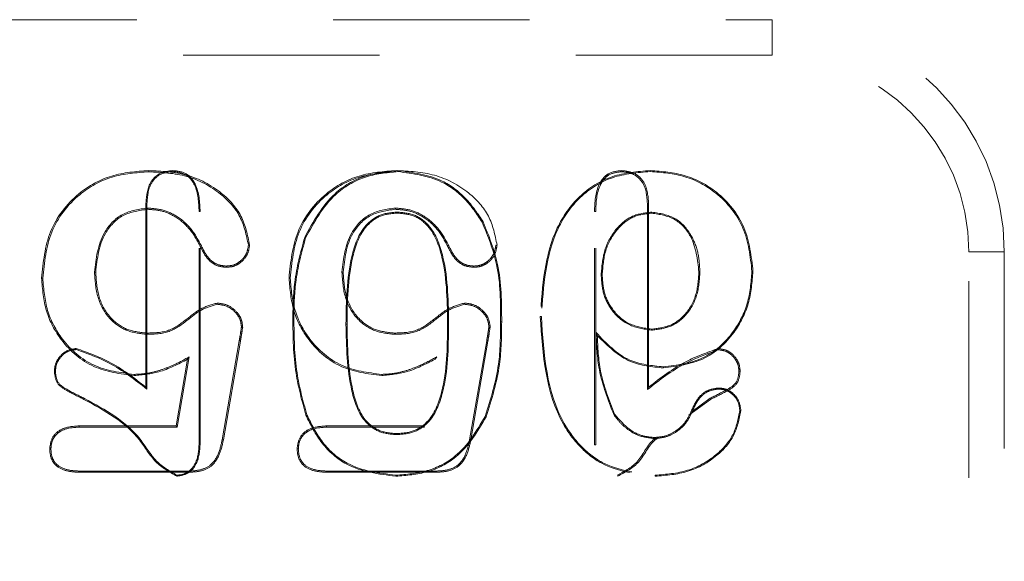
# Model space of a CAD drawing. Header units: inches. Extents: x 220 to 877, y 4 to 174.
# Tile 234 of 256: x 332.192 to 332.693, y 151.706 to 151.982. Entities that reach past the tile are written whole.
import ezdxf

# ---------------------------------------------------------------- set-up
doc = ezdxf.new("R2010")
doc.units = ezdxf.units.IN
doc.header["$LTSCALE"] = 0.5
doc.header["$MEASUREMENT"] = 0
doc.linetypes.add('HIDDEN', pattern=[0.225, 0.15, -0.075])
doc.layers.add('SVD-M-S', color=8, linetype='Continuous')

msp = doc.modelspace()

# ---------------------------------------------------------------- linework, layer by layer
at = {"layer": 'SVD-M-S', "linetype": 'HIDDEN', "lineweight": 18}
for p, q in [((331.55165, 151.98205), (332.57527, 151.98205)), ((332.57527, 151.98205), (332.57527, 151.96401)), ((332.57527, 151.96401), (331.55165, 151.96401)), ((332.25776, 151.90466), (332.25776, 151.90528)), ((332.27006, 151.90476), (332.27006, 151.90528)), ((332.38461, 151.90476), (332.3846, 151.90528)), ((332.49859, 151.90466), (332.49859, 151.90528)), ((332.51311, 151.90476), (332.51311, 151.90528)), ((332.25637, 151.88861), (332.25637, 151.79504)), ((332.25689, 151.8886), (332.25637, 151.88861)), ((332.25689, 151.8886), (332.25689, 151.79402)), ((332.51166, 151.8886), (332.51228, 151.88861)), ((332.51166, 151.8886), (332.51166, 151.79381)), ((332.51228, 151.88861), (332.51228, 151.79504)), ((332.25736, 151.88621), (332.25736, 151.88559)), ((332.28342, 151.88442), (332.28393, 151.88442)), ((332.28342, 151.76574), (332.28342, 151.88442)), ((332.28393, 151.76573), (332.28393, 151.88442)), ((332.38335, 151.88621), (332.38334, 151.88559)), ((332.38427, 151.88414), (332.38427, 151.88362)), ((332.48534, 151.88442), (332.48472, 151.88442)), ((332.48472, 151.76573), (332.48472, 151.88442)), ((332.48534, 151.76574), (332.48534, 151.88442)), ((332.51394, 151.88414), (332.51394, 151.88362)), ((332.42758, 151.87897), (332.42803, 151.87923)), ((332.30853, 151.86732), (332.30916, 151.86732)), ((332.33766, 151.87104), (332.33718, 151.87123)), ((332.43452, 151.86732), (332.43514, 151.86732)), ((332.28489, 151.86638), (332.28433, 151.86612)), ((332.41088, 151.86638), (332.41032, 151.86612)), ((332.69338, 151.86394), (332.67534, 151.86394)), ((332.67534, 151.54898), (332.67534, 151.86394)), ((332.69338, 151.86394), (332.69338, 151.54898)), ((332.23016, 151.85358), (332.23078, 151.85357)), ((332.29731, 151.85669), (332.29731, 151.85607)), ((332.35615, 151.85358), (332.35677, 151.85357)), ((332.4233, 151.85669), (332.4233, 151.85607)), ((332.48814, 151.8521), (332.48866, 151.8521)), ((332.53839, 151.8537), (332.53787, 151.8537)), ((332.56491, 151.85392), (332.56543, 151.85391)), ((332.20384, 151.8505), (332.20322, 151.8505)), ((332.32983, 151.8505), (332.32921, 151.8505)), ((332.29265, 151.83724), (332.29264, 151.83786)), ((332.41863, 151.83724), (332.41862, 151.83786)), ((332.33169, 151.83011), (332.33118, 151.83011)), ((332.35822, 151.82712), (332.35874, 151.82712)), ((332.43696, 151.82835), (332.43748, 151.82835)), ((332.45768, 151.83094), (332.45716, 151.83094)), ((332.25692, 151.82198), (332.25693, 151.8226)), ((332.305, 151.82569), (332.30562, 151.82568)), ((332.3829, 151.82198), (332.38291, 151.8226)), ((332.41043, 151.82629), (332.40992, 151.82629)), ((332.43098, 151.82569), (332.4316, 151.82568)), ((332.48554, 151.82285), (332.48614, 151.82137)), ((332.51372, 151.82405), (332.51373, 151.82457)), ((332.30387, 151.81864), (332.29517, 151.76833)), ((332.30448, 151.81854), (332.29578, 151.76822)), ((332.30387, 151.81864), (332.30448, 151.81854)), ((332.42985, 151.81864), (332.42115, 151.76833)), ((332.43046, 151.81854), (332.42176, 151.76822)), ((332.42985, 151.81864), (332.43046, 151.81854)), ((332.22087, 151.81421), (332.22088, 151.81473)), ((332.54778, 151.81411), (332.54777, 151.81473)), ((332.27169, 151.77536), (332.2776, 151.80931)), ((332.27221, 151.77474), (332.27843, 151.81048)), ((332.27843, 151.81048), (332.2776, 151.80931)), ((332.40441, 151.81048), (332.40358, 151.80931)), ((332.21026, 151.80316), (332.20975, 151.80316)), ((332.51982, 151.8054), (332.51982, 151.80488)), ((332.55829, 151.80316), (332.55891, 151.80316)), ((332.25041, 151.80157), (332.25041, 151.80095)), ((332.37639, 151.80157), (332.37639, 151.80095)), ((332.25689, 151.79402), (332.25637, 151.79504)), ((332.51166, 151.79381), (332.51228, 151.79504)), ((332.5479, 151.79409), (332.5479, 151.79461)), ((332.22504, 151.78932), (332.22482, 151.78886)), ((332.54384, 151.78886), (332.53281, 151.78078)), ((332.54357, 151.78942), (332.53447, 151.78275)), ((332.54357, 151.78942), (332.54384, 151.78886)), ((332.53484, 151.78344), (332.53436, 151.78363)), ((332.55873, 151.7832), (332.55925, 151.7832)), ((332.33827, 151.78105), (332.33779, 151.78086)), ((332.4291, 151.78016), (332.42957, 151.77994)), ((332.49456, 151.7811), (332.49499, 151.78139)), ((332.22237, 151.77474), (332.22236, 151.77536)), ((332.22236, 151.77536), (332.27169, 151.77536)), ((332.22237, 151.77474), (332.27221, 151.77474)), ((332.27221, 151.77474), (332.27169, 151.77536)), ((332.34835, 151.77474), (332.34834, 151.77536)), ((332.34834, 151.77536), (332.39768, 151.77536)), ((332.34835, 151.77474), (332.3982, 151.77474)), ((332.3982, 151.77474), (332.39768, 151.77536)), ((332.29517, 151.76833), (332.29578, 151.76822)), ((332.38405, 151.7709), (332.38405, 151.77142)), ((332.42115, 151.76833), (332.42176, 151.76822)), ((332.51492, 151.76893), (332.51493, 151.76945)), ((332.20797, 151.7637), (332.20735, 151.7637)), ((332.28342, 151.76574), (332.28393, 151.76573)), ((332.33395, 151.7637), (332.33333, 151.7637)), ((332.48534, 151.76574), (332.48472, 151.76573)), ((332.22298, 151.75235), (332.22297, 151.75173)), ((332.27751, 151.75173), (332.22297, 151.75173)), ((332.2775, 151.75235), (332.22298, 151.75235)), ((332.40348, 151.75235), (332.34896, 151.75235)), ((332.34896, 151.75235), (332.34896, 151.75173)), ((332.40349, 151.75173), (332.34896, 151.75173)), ((332.40348, 151.75235), (332.40349, 151.75173)), ((332.27208, 151.75028), (332.27209, 151.74977)), ((332.38359, 151.75028), (332.38359, 151.74977)), ((332.49657, 151.75039), (332.49656, 151.74977)), ((332.5156, 151.75028), (332.5156, 151.74977))]:
    msp.add_line(p, q, dxfattribs=at)
for radius in [0.11811, 0.10007]:
    msp.add_arc((332.57527, 151.86394), radius, 0, 90, dxfattribs=at)
for points, knots in [([(332.20322, 151.8505), (332.20405, 151.85863), (332.20569, 151.87487), (332.22, 151.89358), (332.23861, 151.90385), (332.25137, 151.9048), (332.25776, 151.90528)], [0, 0, 0, 0, 0.280075, 0.559204, 0.779404, 1, 1, 1, 1]), ([(332.20384, 151.8505), (332.20466, 151.85855), (332.20628, 151.87461), (332.22042, 151.8931), (332.23882, 151.90325), (332.25144, 151.90419), (332.25776, 151.90466)], [0, 0, 0, 0, 0.280442, 0.559177, 0.77906, 1, 1, 1, 1]), ([(332.27006, 151.90528), (332.26776, 151.90501), (332.26318, 151.90449), (332.25709, 151.89819), (332.25665, 151.89225), (332.25637, 151.88861)], [0, 0, 0, 0, 0.280361, 0.559919, 1, 1, 1, 1]), ([(332.27006, 151.90476), (332.26784, 151.90451), (332.26343, 151.90401), (332.25756, 151.89791), (332.25715, 151.89215), (332.25689, 151.8886)], [0, 0, 0, 0, 0.279652, 0.556233, 1, 1, 1, 1]), ([(332.25776, 151.90528), (332.26439, 151.90495), (332.27762, 151.90429), (332.29421, 151.89552), (332.306, 151.88267), (332.3081, 151.87244), (332.30916, 151.86732)], [0, 0, 0, 0, 0.280869, 0.560679, 0.780594, 1, 1, 1, 1]), ([(332.25776, 151.90466), (332.26433, 151.90433), (332.27742, 151.90369), (332.2938, 151.89503), (332.30542, 151.8824), (332.3075, 151.87234), (332.30853, 151.86732)], [0, 0, 0, 0, 0.282284, 0.562234, 0.78155, 1, 1, 1, 1]), ([(332.28393, 151.88442), (332.28373, 151.88926), (332.28348, 151.89533), (332.27968, 151.90136), (332.27609, 151.90461), (332.27247, 151.90501), (332.27006, 151.90528)], [0, 0, 0, 0, 0.499468, 0.625552, 0.750747, 1, 1, 1, 1]), ([(332.28342, 151.88442), (332.28323, 151.88918), (332.28299, 151.89511), (332.27931, 151.90099), (332.27586, 151.90412), (332.27238, 151.90451), (332.27006, 151.90476)], [0, 0, 0, 0, 0.5052384, 0.6300376, 0.7528509, 1, 1, 1, 1]), ([(332.32921, 151.8505), (332.33003, 151.85863), (332.33168, 151.87487), (332.34598, 151.89358), (332.3646, 151.90385), (332.37736, 151.9048), (332.38374, 151.90528)], [0, 0, 0, 0, 0.280075, 0.559204, 0.779404, 1, 1, 1, 1]), ([(332.32983, 151.8505), (332.33064, 151.85855), (332.33227, 151.87461), (332.3464, 151.8931), (332.3648, 151.90325), (332.37742, 151.90419), (332.38375, 151.90466)], [0, 0, 0, 0, 0.280442, 0.559177, 0.77906, 1, 1, 1, 1]), ([(332.3846, 151.90528), (332.37881, 151.90471), (332.36722, 151.90359), (332.3488, 151.89254), (332.34158, 151.87931), (332.33718, 151.87123)], [0, 0, 0, 0, 0.2805729, 0.5610777, 1, 1, 1, 1]), ([(332.38461, 151.90476), (332.37887, 151.9042), (332.36741, 151.90309), (332.34917, 151.89215), (332.34202, 151.87905), (332.33766, 151.87104)], [0, 0, 0, 0, 0.280548, 0.560715, 1, 1, 1, 1]), ([(332.38374, 151.90528), (332.39037, 151.90495), (332.4036, 151.90429), (332.4202, 151.89552), (332.43199, 151.88267), (332.43409, 151.87244), (332.43514, 151.86732)], [0, 0, 0, 0, 0.2808691, 0.560679, 0.780594, 1, 1, 1, 1]), ([(332.42803, 151.87923), (332.42528, 151.88336), (332.41977, 151.89162), (332.40522, 151.90259), (332.39241, 151.90426), (332.3846, 151.90528)], [0, 0, 0, 0, 0.280993, 0.561726, 1, 1, 1, 1]), ([(332.42758, 151.87897), (332.42485, 151.88307), (332.4194, 151.89125), (332.40499, 151.9021), (332.39233, 151.90376), (332.38461, 151.90476)], [0, 0, 0, 0, 0.281467, 0.562052, 1, 1, 1, 1]), ([(332.51311, 151.90528), (332.50654, 151.90475), (332.49341, 151.90369), (332.47616, 151.89294), (332.45969, 151.86896), (332.45821, 151.84661), (332.45716, 151.83094)], [0, 0, 0, 0, 0.187077, 0.373675, 0.560628, 1, 1, 1, 1]), ([(332.51311, 151.90476), (332.50659, 151.90424), (332.49359, 151.90319), (332.47651, 151.89255), (332.46018, 151.86874), (332.45871, 151.84654), (332.45768, 151.83094)], [0, 0, 0, 0, 0.186911, 0.37284, 0.559445, 1, 1, 1, 1]), ([(332.48472, 151.88442), (332.48492, 151.88926), (332.48517, 151.89533), (332.48897, 151.90136), (332.49257, 151.90461), (332.49618, 151.90501), (332.49859, 151.90528)], [0, 0, 0, 0, 0.499468, 0.625552, 0.750747, 1, 1, 1, 1]), ([(332.48534, 151.88442), (332.48553, 151.88916), (332.48576, 151.89507), (332.48942, 151.90092), (332.49284, 151.90403), (332.49629, 151.90441), (332.49859, 151.90466)], [0, 0, 0, 0, 0.506436, 0.630972, 0.753295, 1, 1, 1, 1]), ([(332.49859, 151.90528), (332.50089, 151.90501), (332.50548, 151.90449), (332.51157, 151.89819), (332.51201, 151.89225), (332.51228, 151.88861)], [0, 0, 0, 0, 0.280361, 0.559919, 1, 1, 1, 1]), ([(332.49859, 151.90466), (332.50006, 151.90455), (332.50298, 151.90435), (332.50687, 151.90218), (332.51103, 151.89719), (332.5114, 151.89215), (332.51166, 151.8886)], [0, 0, 0, 0, 0.188034, 0.372299, 0.55708, 1, 1, 1, 1]), ([(332.56543, 151.85391), (332.56458, 151.8616), (332.56287, 151.87697), (332.54887, 151.89432), (332.53122, 151.90389), (332.51915, 151.90481), (332.51311, 151.90528)], [0, 0, 0, 0, 0.279719, 0.559036, 0.779416, 1, 1, 1, 1]), ([(332.56491, 151.85392), (332.56407, 151.86153), (332.56238, 151.87675), (332.54852, 151.89391), (332.53106, 151.90339), (332.5191, 151.9043), (332.51311, 151.90476)], [0, 0, 0, 0, 0.279828, 0.558869, 0.77913, 1, 1, 1, 1]), ([(332.25736, 151.88621), (332.25289, 151.8856), (332.24393, 151.88438), (332.23229, 151.87203), (332.23097, 151.86056), (332.23016, 151.85358)], [0, 0, 0, 0, 0.280933, 0.562407, 1, 1, 1, 1]), ([(332.25736, 151.88559), (332.25299, 151.885), (332.24425, 151.88381), (332.23286, 151.8717), (332.23157, 151.86045), (332.23078, 151.85357)], [0, 0, 0, 0, 0.279961, 0.560246, 1, 1, 1, 1]), ([(332.28489, 151.86638), (332.28333, 151.86935), (332.2802, 151.8753), (332.27322, 151.88175), (332.2653, 151.88558), (332.26001, 151.886), (332.25736, 151.88621)], [0, 0, 0, 0, 0.2788515, 0.5588148, 0.7797359, 1, 1, 1, 1]), ([(332.28433, 151.86612), (332.2828, 151.86905), (332.27972, 151.87489), (332.27287, 151.88122), (332.26513, 151.88497), (332.25995, 151.88539), (332.25736, 151.88559)], [0, 0, 0, 0, 0.280165, 0.560008, 0.780024, 1, 1, 1, 1]), ([(332.38335, 151.88621), (332.37887, 151.8856), (332.36991, 151.88438), (332.35827, 151.87203), (332.35695, 151.86056), (332.35615, 151.85358)], [0, 0, 0, 0, 0.280933, 0.562407, 1, 1, 1, 1]), ([(332.38334, 151.88559), (332.37897, 151.885), (332.37023, 151.88381), (332.35884, 151.8717), (332.35755, 151.86045), (332.35677, 151.85357)], [0, 0, 0, 0, 0.279961, 0.560246, 1, 1, 1, 1]), ([(332.35822, 151.82712), (332.35835, 151.83867), (332.35855, 151.85602), (332.36561, 151.87593), (332.37535, 151.8834), (332.3813, 151.88389), (332.38427, 151.88414)], [0, 0, 0, 0, 0.497472, 0.747313, 0.873819, 1, 1, 1, 1]), ([(332.35874, 151.82712), (332.35887, 151.83863), (332.35906, 151.85585), (332.36601, 151.87558), (332.37556, 151.88291), (332.38136, 151.88338), (332.38427, 151.88362)], [0, 0, 0, 0, 0.501487, 0.750618, 0.875105, 1, 1, 1, 1]), ([(332.41032, 151.86612), (332.40878, 151.86905), (332.40571, 151.87489), (332.39886, 151.88122), (332.39111, 151.88497), (332.38593, 151.88539), (332.38334, 151.88559)], [0, 0, 0, 0, 0.280165, 0.560008, 0.780024, 1, 1, 1, 1]), ([(332.41088, 151.86638), (332.40932, 151.86935), (332.40619, 151.8753), (332.3992, 151.88175), (332.39129, 151.88558), (332.38599, 151.886), (332.38335, 151.88621)], [0, 0, 0, 0, 0.278852, 0.558815, 0.779736, 1, 1, 1, 1]), ([(332.38427, 151.88414), (332.38728, 151.8839), (332.39331, 151.88342), (332.40316, 151.87581), (332.41022, 151.85559), (332.41035, 151.838), (332.41043, 151.82629)], [0, 0, 0, 0, 0.126073, 0.252662, 0.502459, 1, 1, 1, 1]), ([(332.38427, 151.88362), (332.38721, 151.88339), (332.3931, 151.88293), (332.40275, 151.87545), (332.40971, 151.85543), (332.40983, 151.83796), (332.40992, 151.82629)], [0, 0, 0, 0, 0.124889, 0.249335, 0.49844, 1, 1, 1, 1]), ([(332.48814, 151.8521), (332.48846, 151.85637), (332.4891, 151.86493), (332.49504, 151.87556), (332.50375, 151.88295), (332.51054, 151.88375), (332.51394, 151.88414)], [0, 0, 0, 0, 0.279176, 0.558869, 0.779624, 1, 1, 1, 1]), ([(332.48866, 151.8521), (332.48897, 151.85632), (332.48959, 151.86475), (332.49544, 151.8752), (332.50396, 151.88247), (332.51062, 151.88324), (332.51394, 151.88362)], [0, 0, 0, 0, 0.280632, 0.560536, 0.78037, 1, 1, 1, 1]), ([(332.51394, 151.88414), (332.51805, 151.88351), (332.52629, 151.88225), (332.53414, 151.87309), (332.53791, 151.86329), (332.53823, 151.85689), (332.53839, 151.8537)], [0, 0, 0, 0, 0.279734, 0.559802, 0.780298, 1, 1, 1, 1]), ([(332.51394, 151.88362), (332.51795, 151.88301), (332.52597, 151.88177), (332.53609, 151.87033), (332.5372, 151.86), (332.53787, 151.8537)], [0, 0, 0, 0, 0.279539, 0.560136, 1, 1, 1, 1]), ([(332.43696, 151.82835), (332.43696, 151.83819), (332.43695, 151.85569), (332.43044, 151.87188), (332.42758, 151.87897)], [0, 0, 0, 0, 0.561814, 1, 1, 1, 1]), ([(332.43748, 151.82835), (332.43747, 151.83822), (332.43746, 151.85581), (332.43091, 151.87208), (332.42803, 151.87923)], [0, 0, 0, 0, 0.560838, 1, 1, 1, 1]), ([(332.30853, 151.86732), (332.30827, 151.86574), (332.30774, 151.86256), (332.30466, 151.85916), (332.30111, 151.85695), (332.29858, 151.85678), (332.29731, 151.85669)], [0, 0, 0, 0, 0.277791, 0.559583, 0.778147, 1, 1, 1, 1]), ([(332.30916, 151.86732), (332.30888, 151.86565), (332.30832, 151.86228), (332.30507, 151.85868), (332.30132, 151.85636), (332.29865, 151.85616), (332.29731, 151.85607)], [0, 0, 0, 0, 0.2789683, 0.5592903, 0.7795134, 1, 1, 1, 1]), ([(332.33718, 151.87123), (332.33513, 151.86368), (332.33147, 151.8502), (332.33127, 151.83625), (332.33118, 151.83011)], [0, 0, 0, 0, 0.559554, 1, 1, 1, 1]), ([(332.33766, 151.87104), (332.33562, 151.86354), (332.33199, 151.85012), (332.33178, 151.83623), (332.33169, 151.83011)], [0, 0, 0, 0, 0.559087, 1, 1, 1, 1]), ([(332.43452, 151.86732), (332.43425, 151.86574), (332.43372, 151.86256), (332.43065, 151.85916), (332.42709, 151.85695), (332.42457, 151.85678), (332.4233, 151.85669)], [0, 0, 0, 0, 0.277791, 0.559583, 0.778147, 1, 1, 1, 1]), ([(332.43514, 151.86732), (332.43486, 151.86565), (332.4343, 151.86228), (332.43106, 151.85868), (332.4273, 151.85636), (332.42463, 151.85616), (332.4233, 151.85607)], [0, 0, 0, 0, 0.278968, 0.55929, 0.779513, 1, 1, 1, 1]), ([(332.29731, 151.85607), (332.29567, 151.85622), (332.29239, 151.85653), (332.28743, 151.86005), (332.28551, 151.86382), (332.28433, 151.86612)], [0, 0, 0, 0, 0.280017, 0.560139, 1, 1, 1, 1]), ([(332.29731, 151.85669), (332.29575, 151.85683), (332.29262, 151.85713), (332.28787, 151.86052), (332.28603, 151.86415), (332.28489, 151.86638)], [0, 0, 0, 0, 0.278256, 0.555772, 1, 1, 1, 1]), ([(332.4233, 151.85607), (332.42166, 151.85622), (332.41837, 151.85653), (332.41341, 151.86005), (332.41149, 151.86382), (332.41032, 151.86612)], [0, 0, 0, 0, 0.280017, 0.560139, 1, 1, 1, 1]), ([(332.4233, 151.85669), (332.42173, 151.85683), (332.4186, 151.85713), (332.41385, 151.86052), (332.41201, 151.86415), (332.41088, 151.86638)], [0, 0, 0, 0, 0.2782559, 0.5557717, 1, 1, 1, 1]), ([(332.23016, 151.85358), (332.23045, 151.84925), (332.23102, 151.84058), (332.23711, 151.82962), (332.24663, 151.82303), (332.2535, 151.82233), (332.25692, 151.82198)], [0, 0, 0, 0, 0.278823, 0.558736, 0.779773, 1, 1, 1, 1]), ([(332.23078, 151.85357), (332.23106, 151.84931), (332.23162, 151.84079), (332.23757, 151.83006), (332.24688, 151.82362), (332.25358, 151.82294), (332.25693, 151.8226)], [0, 0, 0, 0, 0.280699, 0.560258, 0.779956, 1, 1, 1, 1]), ([(332.35615, 151.85358), (332.35644, 151.84925), (332.35701, 151.84058), (332.36309, 151.82962), (332.37262, 151.82303), (332.37948, 151.82233), (332.3829, 151.82198)], [0, 0, 0, 0, 0.278823, 0.558736, 0.779773, 1, 1, 1, 1]), ([(332.35677, 151.85357), (332.35705, 151.84931), (332.35761, 151.84079), (332.36356, 151.83006), (332.37286, 151.82362), (332.37956, 151.82294), (332.38291, 151.8226)], [0, 0, 0, 0, 0.280699, 0.560258, 0.779956, 1, 1, 1, 1]), ([(332.51372, 151.82405), (332.50977, 151.82463), (332.50187, 151.82579), (332.49333, 151.83354), (332.48877, 151.84278), (332.48835, 151.84899), (332.48814, 151.8521)], [0, 0, 0, 0, 0.279467, 0.559452, 0.780102, 1, 1, 1, 1]), ([(332.51373, 151.82457), (332.50985, 151.82514), (332.50211, 151.82628), (332.49375, 151.83387), (332.48928, 151.84293), (332.48886, 151.84904), (332.48866, 151.8521)], [0, 0, 0, 0, 0.279326, 0.558659, 0.779189, 1, 1, 1, 1]), ([(332.53839, 151.8537), (332.53813, 151.84967), (332.53761, 151.84161), (332.53199, 151.83145), (332.52327, 151.82515), (332.51691, 151.82442), (332.51372, 151.82405)], [0, 0, 0, 0, 0.278969, 0.558885, 0.779705, 1, 1, 1, 1]), ([(332.53787, 151.8537), (332.53762, 151.84972), (332.53711, 151.84179), (332.5316, 151.83181), (332.52307, 151.82564), (332.51684, 151.82493), (332.51373, 151.82457)], [0, 0, 0, 0, 0.2806747, 0.5602757, 0.7801697, 1, 1, 1, 1]), ([(332.51982, 151.8054), (332.52674, 151.80628), (332.54058, 151.80802), (332.55548, 151.82155), (332.56352, 151.83762), (332.56445, 151.84848), (332.56491, 151.85392)], [0, 0, 0, 0, 0.279283, 0.558244, 0.778895, 1, 1, 1, 1]), ([(332.51982, 151.80488), (332.52682, 151.80577), (332.54081, 151.80754), (332.55589, 151.82122), (332.56402, 151.83746), (332.56496, 151.84843), (332.56543, 151.85391)], [0, 0, 0, 0, 0.279388, 0.558651, 0.779278, 1, 1, 1, 1]), ([(332.25041, 151.80095), (332.24327, 151.80186), (332.229, 151.80368), (332.21334, 151.81725), (332.20464, 151.83368), (332.2037, 151.84489), (332.20322, 151.8505)], [0, 0, 0, 0, 0.279525, 0.558857, 0.77936, 1, 1, 1, 1]), ([(332.25041, 151.80157), (332.24336, 151.80247), (332.22928, 151.80426), (332.21383, 151.81766), (332.20524, 151.83387), (332.20431, 151.84495), (332.20384, 151.8505)], [0, 0, 0, 0, 0.279519, 0.558504, 0.778985, 1, 1, 1, 1]), ([(332.37639, 151.80095), (332.36925, 151.80186), (332.35498, 151.80368), (332.33932, 151.81725), (332.33062, 151.83368), (332.32968, 151.84489), (332.32921, 151.8505)], [0, 0, 0, 0, 0.279525, 0.558857, 0.77936, 1, 1, 1, 1]), ([(332.37639, 151.80157), (332.36935, 151.80247), (332.35526, 151.80426), (332.33982, 151.81766), (332.33122, 151.83387), (332.33029, 151.84495), (332.32983, 151.8505)], [0, 0, 0, 0, 0.279519, 0.558504, 0.778985, 1, 1, 1, 1]), ([(332.25692, 151.82198), (332.26078, 151.82208), (332.26849, 151.82228), (332.27709, 151.82879), (332.2844, 151.83487), (332.28993, 151.83646), (332.29265, 151.83724)], [0, 0, 0, 0, 0.28487, 0.569566, 0.788821, 1, 1, 1, 1]), ([(332.25693, 151.8226), (332.26072, 151.82269), (332.26831, 151.82288), (332.2768, 151.82937), (332.28417, 151.83547), (332.28982, 151.83706), (332.29264, 151.83786)], [0, 0, 0, 0, 0.279977, 0.560502, 0.78139, 1, 1, 1, 1]), ([(332.29264, 151.83786), (332.29448, 151.83763), (332.29816, 151.83718), (332.30224, 151.83388), (332.30512, 151.83002), (332.30545, 151.82712), (332.30562, 151.82568)], [0, 0, 0, 0, 0.279669, 0.559699, 0.780039, 1, 1, 1, 1]), ([(332.29265, 151.83724), (332.2944, 151.83702), (332.29791, 151.83659), (332.30178, 151.83344), (332.30452, 151.82979), (332.30484, 151.82705), (332.305, 151.82569)], [0, 0, 0, 0, 0.280665, 0.561365, 0.781253, 1, 1, 1, 1]), ([(332.3829, 151.82198), (332.38676, 151.82208), (332.39448, 151.82228), (332.40307, 151.82879), (332.41038, 151.83487), (332.41592, 151.83646), (332.41863, 151.83724)], [0, 0, 0, 0, 0.28487, 0.569566, 0.788821, 1, 1, 1, 1]), ([(332.38291, 151.8226), (332.3867, 151.82269), (332.3943, 151.82288), (332.40278, 151.82937), (332.41015, 151.83547), (332.41581, 151.83706), (332.41862, 151.83786)], [0, 0, 0, 0, 0.279977, 0.560502, 0.78139, 1, 1, 1, 1]), ([(332.41862, 151.83786), (332.42046, 151.83763), (332.42415, 151.83718), (332.42823, 151.83388), (332.4311, 151.83002), (332.43144, 151.82712), (332.4316, 151.82568)], [0, 0, 0, 0, 0.279669, 0.559699, 0.780039, 1, 1, 1, 1]), ([(332.41863, 151.83724), (332.42039, 151.83702), (332.4239, 151.83659), (332.42777, 151.83344), (332.43051, 151.82979), (332.43082, 151.82705), (332.43098, 151.82569)], [0, 0, 0, 0, 0.280665, 0.561365, 0.781253, 1, 1, 1, 1]), ([(332.33118, 151.83011), (332.33126, 151.82074), (332.33142, 151.80403), (332.33584, 151.78794), (332.33779, 151.78086)], [0, 0, 0, 0, 0.56037, 1, 1, 1, 1]), ([(332.33169, 151.83011), (332.33178, 151.82077), (332.33193, 151.80412), (332.33634, 151.78809), (332.33827, 151.78105)], [0, 0, 0, 0, 0.561036, 1, 1, 1, 1]), ([(332.38405, 151.7709), (332.38112, 151.77114), (332.37526, 151.77162), (332.36542, 151.77875), (332.35879, 151.79867), (332.35845, 151.81575), (332.35822, 151.82712)], [0, 0, 0, 0, 0.126103, 0.252838, 0.502509, 1, 1, 1, 1]), ([(332.38405, 151.77142), (332.38118, 151.77165), (332.37546, 151.77212), (332.36583, 151.77911), (332.35931, 151.79885), (332.35896, 151.8158), (332.35874, 151.82712)], [0, 0, 0, 0, 0.125052, 0.249629, 0.498484, 1, 1, 1, 1]), ([(332.4291, 151.78016), (332.43184, 151.78893), (332.43674, 151.80466), (332.43689, 151.82109), (332.43696, 151.82835)], [0, 0, 0, 0, 0.558432, 1, 1, 1, 1]), ([(332.42957, 151.77994), (332.43233, 151.78877), (332.43726, 151.80456), (332.43741, 151.82107), (332.43748, 151.82835)], [0, 0, 0, 0, 0.559155, 1, 1, 1, 1]), ([(332.45716, 151.83094), (332.45845, 151.81163), (332.46006, 151.78746), (332.47683, 151.76455), (332.49178, 151.75256), (332.50609, 151.75088), (332.5156, 151.74977)], [0, 0, 0, 0, 0.499053, 0.624837, 0.750522, 1, 1, 1, 1]), ([(332.45768, 151.83094), (332.45895, 151.81172), (332.46055, 151.78769), (332.4772, 151.76493), (332.492, 151.75304), (332.50617, 151.75139), (332.5156, 151.75028)], [0, 0, 0, 0, 0.500262, 0.625756, 0.750975, 1, 1, 1, 1]), ([(332.305, 151.82569), (332.3048, 151.82438), (332.30445, 151.82203), (332.30405, 151.81968), (332.30387, 151.81864)], [0, 0, 0, 0, 0.556751, 1, 1, 1, 1]), ([(332.30562, 151.82568), (332.30542, 151.82434), (332.30507, 151.82196), (332.30466, 151.81959), (332.30448, 151.81854)], [0, 0, 0, 0, 0.559923, 1, 1, 1, 1]), ([(332.40992, 151.82629), (332.40981, 151.81499), (332.40964, 151.79807), (332.40234, 151.77868), (332.39259, 151.77203), (332.3869, 151.77162), (332.38405, 151.77142)], [0, 0, 0, 0, 0.5015325, 0.7504334, 0.8749654, 1, 1, 1, 1]), ([(332.41043, 151.82629), (332.41032, 151.81494), (332.41015, 151.79789), (332.40273, 151.77831), (332.39278, 151.77154), (332.38695, 151.77111), (332.38405, 151.7709)], [0, 0, 0, 0, 0.497553, 0.747354, 0.873984, 1, 1, 1, 1]), ([(332.43098, 151.82569), (332.43079, 151.82438), (332.43044, 151.82203), (332.43003, 151.81968), (332.42985, 151.81864)], [0, 0, 0, 0, 0.556751, 1, 1, 1, 1]), ([(332.4316, 151.82568), (332.4314, 151.82434), (332.43105, 151.82196), (332.43064, 151.81959), (332.43046, 151.81854)], [0, 0, 0, 0, 0.559923, 1, 1, 1, 1]), ([(332.49456, 151.7811), (332.49163, 151.78864), (332.48638, 151.8021), (332.4858, 151.81651), (332.48554, 151.82285)], [0, 0, 0, 0, 0.559787, 1, 1, 1, 1]), ([(332.48554, 151.82285), (332.49085, 151.81729), (332.50034, 151.80738), (332.51387, 151.806), (332.51982, 151.8054)], [0, 0, 0, 0, 0.560007, 1, 1, 1, 1]), ([(332.48614, 151.82137), (332.49142, 151.8161), (332.50086, 151.80669), (332.51402, 151.80544), (332.51982, 151.80488)], [0, 0, 0, 0, 0.559367, 1, 1, 1, 1]), ([(332.49499, 151.78139), (332.49215, 151.78858), (332.48706, 151.80146), (332.48642, 151.81527), (332.48614, 151.82137)], [0, 0, 0, 0, 0.55837, 1, 1, 1, 1]), ([(332.22088, 151.81473), (332.21922, 151.81448), (332.21591, 151.814), (332.21239, 151.81076), (332.21014, 151.80707), (332.20988, 151.80447), (332.20975, 151.80316)], [0, 0, 0, 0, 0.279006, 0.559181, 0.779708, 1, 1, 1, 1]), ([(332.22087, 151.81421), (332.2193, 151.81398), (332.21614, 151.81351), (332.21279, 151.81042), (332.21064, 151.8069), (332.21039, 151.80441), (332.21026, 151.80316)], [0, 0, 0, 0, 0.277829, 0.558745, 0.779179, 1, 1, 1, 1]), ([(332.25689, 151.79402), (332.25068, 151.79886), (332.23967, 151.80744), (332.22657, 151.81216), (332.22087, 151.81421)], [0, 0, 0, 0, 0.564758, 1, 1, 1, 1]), ([(332.25637, 151.79504), (332.25028, 151.79977), (332.23944, 151.80818), (332.22653, 151.81273), (332.22088, 151.81473)], [0, 0, 0, 0, 0.562116, 1, 1, 1, 1]), ([(332.51166, 151.79381), (332.5179, 151.79868), (332.52894, 151.80729), (332.54207, 151.81204), (332.54778, 151.81411)], [0, 0, 0, 0, 0.565284, 1, 1, 1, 1]), ([(332.51228, 151.79504), (332.51837, 151.79977), (332.52921, 151.80818), (332.54212, 151.81273), (332.54777, 151.81473)], [0, 0, 0, 0, 0.562116, 1, 1, 1, 1]), ([(332.54777, 151.81473), (332.54943, 151.81448), (332.55275, 151.814), (332.55627, 151.81076), (332.55852, 151.80707), (332.55878, 151.80447), (332.55891, 151.80316)], [0, 0, 0, 0, 0.279006, 0.559181, 0.779708, 1, 1, 1, 1]), ([(332.54778, 151.81411), (332.54934, 151.81388), (332.55247, 151.81341), (332.55579, 151.81035), (332.55792, 151.80686), (332.55817, 151.8044), (332.55829, 151.80316)], [0, 0, 0, 0, 0.277566, 0.558651, 0.779074, 1, 1, 1, 1]), ([(332.27843, 151.81048), (332.27545, 151.80886), (332.27056, 151.80619), (332.26328, 151.80353), (332.25693, 151.8019), (332.25258, 151.80168), (332.25041, 151.80157)], [0, 0, 0, 0, 0.341425, 0.561414, 0.780857, 1, 1, 1, 1]), ([(332.2776, 151.80931), (332.2728, 151.8068), (332.26423, 151.8023), (332.25463, 151.80136), (332.25041, 151.80095)], [0, 0, 0, 0, 0.5603112, 1, 1, 1, 1]), ([(332.40441, 151.81048), (332.40144, 151.80886), (332.39654, 151.80619), (332.38927, 151.80353), (332.38292, 151.8019), (332.37857, 151.80168), (332.37639, 151.80157)], [0, 0, 0, 0, 0.3414247, 0.5614141, 0.780857, 1, 1, 1, 1]), ([(332.40358, 151.80931), (332.39878, 151.8068), (332.39021, 151.8023), (332.38061, 151.80136), (332.37639, 151.80095)], [0, 0, 0, 0, 0.560311, 1, 1, 1, 1]), ([(332.20975, 151.80316), (332.20999, 151.80101), (332.21049, 151.7967), (332.21725, 151.79256), (332.22194, 151.79027), (332.22482, 151.78886)], [0, 0, 0, 0, 0.277972, 0.557563, 1, 1, 1, 1]), ([(332.21026, 151.80316), (332.21049, 151.80111), (332.21096, 151.79698), (332.21759, 151.79299), (332.22219, 151.79073), (332.22504, 151.78932)], [0, 0, 0, 0, 0.2721658, 0.5482089, 1, 1, 1, 1]), ([(332.55829, 151.80316), (332.55806, 151.80113), (332.5576, 151.79703), (332.551, 151.79307), (332.54642, 151.79082), (332.54357, 151.78942)], [0, 0, 0, 0, 0.270954, 0.546277, 1, 1, 1, 1]), ([(332.55891, 151.80316), (332.55866, 151.80101), (332.55817, 151.7967), (332.5514, 151.79256), (332.54671, 151.79027), (332.54384, 151.78886)], [0, 0, 0, 0, 0.2779716, 0.5575629, 1, 1, 1, 1]), ([(332.5479, 151.79461), (332.54617, 151.79438), (332.54271, 151.79392), (332.53744, 151.79021), (332.53553, 151.78612), (332.53436, 151.78363)], [0, 0, 0, 0, 0.2801358, 0.5606378, 1, 1, 1, 1]), ([(332.5479, 151.79409), (332.54623, 151.79387), (332.5429, 151.79343), (332.53781, 151.78983), (332.53597, 151.78587), (332.53484, 151.78344)], [0, 0, 0, 0, 0.278778, 0.5579337, 1, 1, 1, 1]), ([(332.55925, 151.7832), (332.55902, 151.78487), (332.55856, 151.7882), (332.55554, 151.79193), (332.55186, 151.7943), (332.54922, 151.79451), (332.5479, 151.79461)], [0, 0, 0, 0, 0.279387, 0.559282, 0.779573, 1, 1, 1, 1]), ([(332.55873, 151.7832), (332.55851, 151.78479), (332.55807, 151.78798), (332.55519, 151.79153), (332.55168, 151.7938), (332.54916, 151.794), (332.5479, 151.79409)], [0, 0, 0, 0, 0.279711, 0.559877, 0.778913, 1, 1, 1, 1]), ([(332.22482, 151.78886), (332.23536, 151.78313), (332.25008, 151.77513), (332.26031, 151.75642), (332.26825, 151.75194), (332.27209, 151.74977)], [0, 0, 0, 0, 0.565817, 0.78979, 1, 1, 1, 1]), ([(332.22504, 151.78932), (332.23564, 151.78356), (332.25043, 151.77552), (332.26063, 151.75689), (332.2684, 151.75241), (332.27208, 151.75028)], [0, 0, 0, 0, 0.57098, 0.796306, 1, 1, 1, 1]), ([(332.53484, 151.78344), (332.53381, 151.7812), (332.53176, 151.77672), (332.52652, 151.77209), (332.52073, 151.76934), (332.51685, 151.76907), (332.51492, 151.76893)], [0, 0, 0, 0, 0.27909, 0.559118, 0.780178, 1, 1, 1, 1]), ([(332.53436, 151.78363), (332.53336, 151.78144), (332.53135, 151.77706), (332.52624, 151.77253), (332.52059, 151.76984), (332.51681, 151.76958), (332.51493, 151.76945)], [0, 0, 0, 0, 0.279963, 0.559815, 0.779832, 1, 1, 1, 1]), ([(332.5156, 151.74977), (332.52127, 151.7502), (332.53261, 151.75106), (332.54661, 151.75896), (332.55664, 151.77002), (332.55838, 151.77882), (332.55925, 151.7832)], [0, 0, 0, 0, 0.2806, 0.560848, 0.780976, 1, 1, 1, 1]), ([(332.5156, 151.75028), (332.52122, 151.75071), (332.53243, 151.75156), (332.54627, 151.75936), (332.55616, 151.77026), (332.55788, 151.7789), (332.55873, 151.7832)], [0, 0, 0, 0, 0.281725, 0.562372, 0.782147, 1, 1, 1, 1]), ([(332.33779, 151.78086), (332.34022, 151.7759), (332.34509, 151.76598), (332.36054, 151.75258), (332.37486, 151.75083), (332.38359, 151.74977)], [0, 0, 0, 0, 0.281133, 0.561633, 1, 1, 1, 1]), ([(332.33827, 151.78105), (332.34068, 151.77613), (332.34549, 151.76632), (332.36079, 151.75306), (332.37495, 151.75133), (332.38359, 151.75028)], [0, 0, 0, 0, 0.281517, 0.561565, 1, 1, 1, 1]), ([(332.38359, 151.75028), (332.38899, 151.75069), (332.39976, 151.75149), (332.41749, 151.76068), (332.4247, 151.77277), (332.4291, 151.78016)], [0, 0, 0, 0, 0.2810456, 0.5606288, 1, 1, 1, 1]), ([(332.38359, 151.74977), (332.38904, 151.75017), (332.39993, 151.75099), (332.41784, 151.76027), (332.42513, 151.77249), (332.42957, 151.77994)], [0, 0, 0, 0, 0.280797, 0.561025, 1, 1, 1, 1]), ([(332.51492, 151.76893), (332.51212, 151.7693), (332.50751, 151.76991), (332.50197, 151.77327), (332.49779, 151.77675), (332.49564, 151.77965), (332.49456, 151.7811)], [0, 0, 0, 0, 0.339989, 0.560427, 0.780616, 1, 1, 1, 1]), ([(332.51493, 151.76945), (332.51268, 151.7697), (332.50818, 151.77021), (332.50098, 151.77419), (332.49726, 151.77866), (332.49499, 151.78139)], [0, 0, 0, 0, 0.280009, 0.560501, 1, 1, 1, 1]), ([(332.20735, 151.7637), (332.20762, 151.76572), (332.20817, 151.76975), (332.21397, 151.77481), (332.21917, 151.77515), (332.22236, 151.77536)], [0, 0, 0, 0, 0.279706, 0.559386, 1, 1, 1, 1]), ([(332.20797, 151.7637), (332.20807, 151.76498), (332.20827, 151.76751), (332.21034, 151.77082), (332.21484, 151.77425), (332.21925, 151.77454), (332.22237, 151.77474)], [0, 0, 0, 0, 0.186887, 0.370092, 0.554846, 1, 1, 1, 1]), ([(332.33333, 151.7637), (332.3336, 151.76572), (332.33415, 151.76975), (332.33995, 151.77481), (332.34516, 151.77515), (332.34834, 151.77536)], [0, 0, 0, 0, 0.279706, 0.559386, 1, 1, 1, 1]), ([(332.33395, 151.7637), (332.33405, 151.76498), (332.33425, 151.76751), (332.33632, 151.77082), (332.34082, 151.77425), (332.34524, 151.77454), (332.34835, 151.77474)], [0, 0, 0, 0, 0.186887, 0.370092, 0.554846, 1, 1, 1, 1]), ([(332.29517, 151.76833), (332.29465, 151.76586), (332.29364, 151.76099), (332.28961, 151.75487), (332.28339, 151.75258), (332.27948, 151.75243), (332.2775, 151.75235)], [0, 0, 0, 0, 0.284658, 0.559549, 0.776624, 1, 1, 1, 1]), ([(332.29578, 151.76822), (332.29525, 151.7657), (332.2942, 151.76068), (332.29, 151.75436), (332.28357, 151.75198), (332.27953, 151.75182), (332.27751, 151.75173)], [0, 0, 0, 0, 0.280904, 0.559344, 0.779202, 1, 1, 1, 1]), ([(332.42115, 151.76833), (332.42063, 151.76586), (332.41962, 151.76099), (332.41559, 151.75487), (332.40938, 151.75258), (332.40546, 151.75243), (332.40348, 151.75235)], [0, 0, 0, 0, 0.284658, 0.559549, 0.776624, 1, 1, 1, 1]), ([(332.42176, 151.76822), (332.42123, 151.7657), (332.42018, 151.76068), (332.41599, 151.75436), (332.40955, 151.75198), (332.40551, 151.75182), (332.40349, 151.75173)], [0, 0, 0, 0, 0.280904, 0.559344, 0.779202, 1, 1, 1, 1]), ([(332.51787, 151.76984), (332.51709, 151.76931), (332.51248, 151.76617), (332.50861, 151.75615), (332.50049, 151.75185), (332.49656, 151.74977)], [0, 0, 0, 0, 0.094297, 0.561503, 1, 1, 1, 1]), ([(332.51575, 151.76904), (332.51555, 151.7689), (332.51158, 151.76606), (332.50828, 151.75666), (332.50033, 151.7524), (332.49657, 151.75039)], [0, 0, 0, 0, 0.027346, 0.54005, 1, 1, 1, 1]), ([(332.22297, 151.75173), (332.22088, 151.75182), (332.21671, 151.75198), (332.21107, 151.75416), (332.20772, 151.75873), (332.20747, 151.76204), (332.20735, 151.7637)], [0, 0, 0, 0, 0.281133, 0.560708, 0.77978, 1, 1, 1, 1]), ([(332.22298, 151.75235), (332.22093, 151.75243), (332.2169, 151.75259), (332.21149, 151.75465), (332.20831, 151.75898), (332.20808, 151.76211), (332.20797, 151.7637)], [0, 0, 0, 0, 0.287619, 0.566254, 0.779812, 1, 1, 1, 1]), ([(332.27208, 151.75028), (332.27343, 151.7504), (332.2761, 151.75062), (332.27944, 151.75303), (332.28282, 151.75788), (332.28317, 151.76249), (332.28342, 151.76574)], [0, 0, 0, 0, 0.186283, 0.369271, 0.555719, 1, 1, 1, 1]), ([(332.27209, 151.74977), (332.27419, 151.75009), (332.27839, 151.75074), (332.28326, 151.75709), (332.28368, 151.76245), (332.28393, 151.76573)], [0, 0, 0, 0, 0.2790243, 0.5592919, 1, 1, 1, 1]), ([(332.34896, 151.75173), (332.34686, 151.75182), (332.34269, 151.75198), (332.33705, 151.75416), (332.3337, 151.75873), (332.33346, 151.76204), (332.33333, 151.7637)], [0, 0, 0, 0, 0.2811327, 0.5607075, 0.7797799, 1, 1, 1, 1]), ([(332.34896, 151.75235), (332.34692, 151.75243), (332.34289, 151.75259), (332.33748, 151.75465), (332.3343, 151.75898), (332.33407, 151.76211), (332.33395, 151.7637)], [0, 0, 0, 0, 0.287619, 0.566254, 0.779812, 1, 1, 1, 1])]:
    msp.add_open_spline(points, degree=3, knots=knots, dxfattribs=at)

doc.saveas('drawing.dxf')
